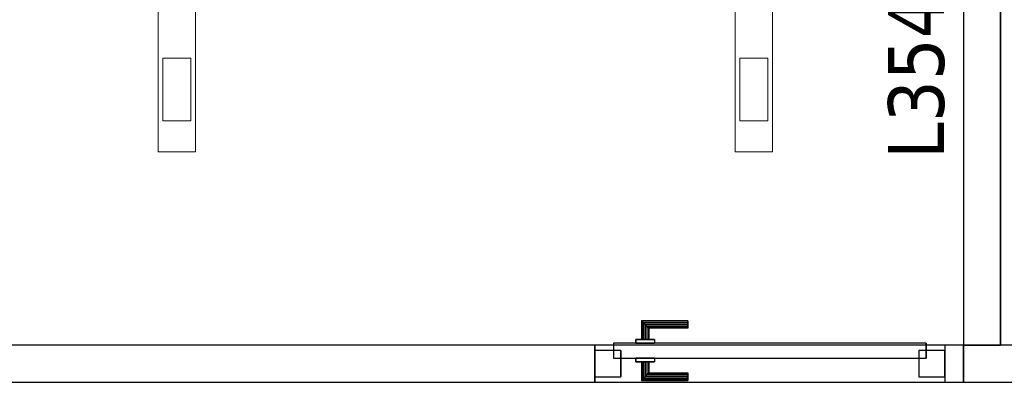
# Model space of a CAD drawing. Header units: metres. Extents: x 397.7 to 427.5, y 12.7 to 28.4.
# Tile 3 of 147: x 401.8 to 404.4, y 17.2 to 18.1. Entities that reach past the tile are written whole.
import ezdxf

# ---------------------------------------------------------------- set-up
doc = ezdxf.new("R2010")
doc.units = ezdxf.units.M
doc.layers.add('01_CARPINTERIA', color=5, linetype='Continuous', lineweight=25, true_color=0x0000ff)
for name, color, linetype, lineweight in [('A-DETL-GENF-OTLN', 7, 'Continuous', 18), ('A-GENM-____-OTLN', 7, 'Continuous', 18), ('A-WALL-____-MCUT', 7, 'Continuous', 25), ('A-WALL-____-OTLN', 7, 'Continuous', 25), ('E-ELEC-FIXT-IDEN', 7, 'Continuous', 30)]:
    doc.layers.add(name, color=color, linetype=linetype, lineweight=lineweight)
doc.styles.add('Tahoma_4', font='tahoma.ttf', dxfattribs={"height": 0.15})

# ---------------------------------------------------------------- blocks, each defined once
blk = doc.blocks.new('Family - Mampara P3-156225-06_ENLLUMENAT_P3')
at = {"layer": 'A-WALL-____-MCUT', "color": 253, "true_color": 0xaaaaaa}
for p, q in [((6.9366, 0.1), (6.5953, 0.1)), ((6.9366, 0), (6.9366, 0.1)), ((6.5953, 0), (6.9366, 0))]:
    blk.add_line(p, q, dxfattribs=at)
at = {"layer": 'A-WALL-____-OTLN', "color": 253, "true_color": 0xaaaaaa}
for p, q in [((6.9366, 0.1), (0, 0.1)), ((6.9366, 0), (6.9366, 0.1)), ((0, 0), (6.9366, 0))]:
    blk.add_line(p, q, dxfattribs=at)
at = {"layer": 'A-WALL-____-OTLN', "color": 253, "lineweight": 18, "true_color": 0xaaaaaa}
blk.add_line((0, 0), (6.9366, 0), dxfattribs=at)
blk = doc.blocks.new('Family - Evans P3-156290-06_ENLLUMENAT_P3')
at = {"layer": 'A-WALL-____-MCUT', "color": 253, "true_color": 0xaaaaaa}
for p, q in [((4.2282, 0.1), (0.0198, 0.1)), ((4.2282, 0), (4.2282, 0.1)), ((5.1682, 0.1), (5.1682, 0)), ((5.2182, 0.1), (5.1682, 0.1)), ((5.2182, 0), (5.2182, 0.1)), ((0, 0), (4.2282, 0)), ((5.1682, 0), (5.2182, 0))]:
    blk.add_line(p, q, dxfattribs=at)
at = {"layer": 'A-WALL-____-OTLN', "color": 253, "true_color": 0xaaaaaa}
for p, q in [((5.2182, 0.1), (0.0198, 0.1)), ((5.1682, 0.1), (4.2282, 0.1)), ((4.2282, 0.1), (4.2282, 0)), ((5.1682, 0.1), (5.1682, 0)), ((5.2182, 0), (5.2182, 0.1)), ((0, 0), (5.2182, 0)), ((4.2282, 0), (5.1682, 0))]:
    blk.add_line(p, q, dxfattribs=at)
at = {"layer": 'A-WALL-____-OTLN', "color": 253, "lineweight": 18, "true_color": 0xaaaaaa}
blk.add_line((0, 0), (5.2182, 0), dxfattribs=at)
blk = doc.blocks.new('Family - Vano porta P3-156292-06_ENLLUMENAT_P3')
at = {"layer": 'A-GENM-____-OTLN', "color": 253, "true_color": 0xaaaaaa}
for p, q in [((404.267, 17.2662), (403.327, 17.2662)), ((403.327, 17.2662), (403.327, 17.1662)), ((403.327, 17.2662), (404.267, 17.2662)), ((403.327, 17.1662), (403.327, 17.2662)), ((404.267, 17.1662), (404.267, 17.2662)), ((404.267, 17.1662), (404.267, 17.2662)), ((403.327, 17.1662), (404.267, 17.1662)), ((404.267, 17.1662), (403.327, 17.1662))]:
    blk.add_line(p, q, dxfattribs=at)
blk = doc.blocks.new('Family - LONDR55-XX_ZZ-ARQ-CAA-M3D-Londres55-156363-06_ENLLUMENAT_P3')
at = {"layer": '01_CARPINTERIA', "color": 161, "true_color": 0xaaaaff}
for p, q in [((0.1263, 0.1487), (0.125, 0.15)), ((0.125, 0.15), (0.125, 0.1)), ((0.125, 0.15), (0.1263, 0.1487)), ((0.25, 0.15), (0.125, 0.15)), ((0.13, 0.145), (0.1263, 0.1487)), ((0.1263, 0.1487), (0.1263, 0.1)), ((0.1263, 0.1487), (0.1263, 0.1)), ((0.1263, 0.1487), (0.13, 0.145)), ((0.25, 0.1487), (0.1263, 0.1487)), ((0.25, 0.1487), (0.1263, 0.1487)), ((0.135, 0.14), (0.13, 0.145)), ((0.13, 0.145), (0.13, 0.1)), ((0.13, 0.145), (0.13, 0.1)), ((0.13, 0.145), (0.135, 0.14)), ((0.25, 0.145), (0.13, 0.145)), ((0.25, 0.145), (0.13, 0.145)), ((0.135, 0.1), (0.135, 0.14)), ((0.135, 0.14), (0.135, 0.1)), ((0.135, 0.14), (0.14, 0.135)), ((0.14, 0.135), (0.135, 0.14)), ((0.135, 0.14), (0.25, 0.14)), ((0.25, 0.14), (0.135, 0.14)), ((0.14, 0.135), (0.14, 0.1)), ((0.14, 0.135), (0.1437, 0.1313)), ((0.1437, 0.1313), (0.14, 0.135)), ((0.14, 0.135), (0.14, 0.1)), ((0.25, 0.135), (0.14, 0.135)), ((0.25, 0.135), (0.14, 0.135)), ((0.25, 0.1487), (0.25, 0.15)), ((0.25, 0.15), (0.25, 0.1487)), ((0.25, 0.145), (0.25, 0.1487)), ((0.25, 0.1487), (0.25, 0.145)), ((0.25, 0.145), (0.25, 0.14)), ((0.25, 0.14), (0.25, 0.145)), ((0.25, 0.14), (0.25, 0.135)), ((0.25, 0.135), (0.25, 0.14)), ((0.25, 0.135), (0.25, 0.1313)), ((0.25, 0.1313), (0.25, 0.135)), ((0.1437, 0.1313), (0.1437, 0.1)), ((0.1437, 0.1313), (0.145, 0.13)), ((0.145, 0.13), (0.1437, 0.1313)), ((0.1437, 0.1313), (0.1437, 0.1)), ((0.25, 0.1313), (0.1437, 0.1313)), ((0.25, 0.1313), (0.1437, 0.1313)), ((0.145, 0.13), (0.145, 0.1)), ((0.25, 0.13), (0.145, 0.13)), ((0.25, 0.1313), (0.25, 0.13)), ((0.25, 0.13), (0.25, 0.1313)), ((0.89, 0.09), (0.05, 0.09)), ((0.05, 0.09), (0.05, 0.05)), ((0.89, 0.09), (0.05, 0.09)), ((0.05, 0.09), (0.05, 0.05)), ((0.16, 0.1), (0.11, 0.1)), ((0.11, 0.1), (0.16, 0.1)), ((0.11, 0.1), (0.11, 0.09)), ((0.11, 0.09), (0.11, 0.1)), ((0.16, 0.09), (0.11, 0.09)), ((0.11, 0.09), (0.16, 0.09)), ((0.1263, 0.1), (0.125, 0.1)), ((0.125, 0.1), (0.1263, 0.1)), ((0.13, 0.1), (0.1263, 0.1)), ((0.1263, 0.1), (0.13, 0.1)), ((0.135, 0.1), (0.13, 0.1)), ((0.13, 0.1), (0.135, 0.1)), ((0.14, 0.1), (0.135, 0.1)), ((0.135, 0.1), (0.14, 0.1)), ((0.14, 0.1), (0.1437, 0.1)), ((0.1437, 0.1), (0.14, 0.1)), ((0.1437, 0.1), (0.145, 0.1)), ((0.145, 0.1), (0.1437, 0.1)), ((0.16, 0.1), (0.16, 0.09)), ((0.16, 0.1), (0.16, 0.09)), ((0.89, 0.05), (0.89, 0.09)), ((0.89, 0.09), (0.89, 0.05)), ((0.07, 0.07), (0, 0.07)), ((0, 0.07), (0, 0)), ((0.07, 0.07), (0, 0.07)), ((0, 0.07), (0, 0)), ((0.07, 0), (0.07, 0.07)), ((0.07, 0.07), (0.07, 0)), ((0.94, 0.07), (0.87, 0.07)), ((0.87, 0.07), (0.87, 0)), ((0.94, 0.07), (0.87, 0.07)), ((0.87, 0.07), (0.87, 0)), ((0.94, 0), (0.94, 0.07)), ((0.94, 0.07), (0.94, 0)), ((0.05, 0.05), (0.89, 0.05)), ((0.05, 0.05), (0.89, 0.05)), ((0.11, 0.05), (0.16, 0.05)), ((0.16, 0.05), (0.11, 0.05)), ((0.11, 0.05), (0.11, 0.04)), ((0.11, 0.04), (0.11, 0.05)), ((0.11, 0.04), (0.16, 0.04)), ((0.16, 0.04), (0.11, 0.04)), ((0.1263, 0.04), (0.125, 0.04)), ((0.125, 0.04), (0.1263, 0.04)), ((0.125, 0.04), (0.125, -0.01)), ((0.13, 0.04), (0.1263, 0.04)), ((0.1263, 0.04), (0.13, 0.04)), ((0.1263, 0.04), (0.1263, -0.0087)), ((0.1263, 0.04), (0.1263, -0.0087)), ((0.13, 0.04), (0.135, 0.04)), ((0.135, 0.04), (0.13, 0.04)), ((0.13, 0.04), (0.13, -0.005)), ((0.13, 0.04), (0.13, -0.005)), ((0.135, 0.04), (0.14, 0.04)), ((0.14, 0.04), (0.135, 0.04)), ((0.135, 0), (0.135, 0.04)), ((0.135, 0.04), (0.135, 0)), ((0.14, 0.04), (0.1437, 0.04)), ((0.1437, 0.04), (0.14, 0.04)), ((0.14, 0.04), (0.14, 0.005)), ((0.14, 0.04), (0.14, 0.005)), ((0.1437, 0.04), (0.145, 0.04)), ((0.145, 0.04), (0.1437, 0.04)), ((0.1437, 0.04), (0.1437, 0.0087)), ((0.1437, 0.04), (0.1437, 0.0087)), ((0.145, 0.04), (0.145, 0.01)), ((0.16, 0.05), (0.16, 0.04)), ((0.16, 0.05), (0.16, 0.04)), ((0, 0), (0.07, 0)), ((0, 0), (0.07, 0)), ((0.14, 0.005), (0.135, 0)), ((0.135, 0), (0.14, 0.005)), ((0.25, 0), (0.135, 0)), ((0.135, 0), (0.25, 0)), ((0.1437, 0.0087), (0.14, 0.005)), ((0.14, 0.005), (0.1437, 0.0087)), ((0.14, 0.005), (0.25, 0.005)), ((0.14, 0.005), (0.25, 0.005)), ((0.145, 0.01), (0.1437, 0.0087)), ((0.1437, 0.0087), (0.145, 0.01)), ((0.1437, 0.0087), (0.25, 0.0087)), ((0.1437, 0.0087), (0.25, 0.0087)), ((0.145, 0.01), (0.25, 0.01)), ((0.25, 0.0087), (0.25, 0.01)), ((0.25, 0.01), (0.25, 0.0087)), ((0.25, 0.005), (0.25, 0.0087)), ((0.25, 0.0087), (0.25, 0.005)), ((0.25, 0.005), (0.25, 0)), ((0.25, 0), (0.25, 0.005)), ((0.25, 0), (0.25, -0.005)), ((0.25, -0.005), (0.25, 0)), ((0.87, 0), (0.94, 0)), ((0.87, 0), (0.94, 0)), ((0.125, -0.01), (0.1263, -0.0087)), ((0.1263, -0.0087), (0.125, -0.01)), ((0.125, -0.01), (0.25, -0.01)), ((0.1263, -0.0087), (0.13, -0.005)), ((0.13, -0.005), (0.1263, -0.0087)), ((0.1263, -0.0087), (0.25, -0.0087)), ((0.1263, -0.0087), (0.25, -0.0087)), ((0.13, -0.005), (0.135, 0)), ((0.135, 0), (0.13, -0.005)), ((0.13, -0.005), (0.25, -0.005)), ((0.13, -0.005), (0.25, -0.005)), ((0.25, -0.005), (0.25, -0.0087)), ((0.25, -0.0087), (0.25, -0.005)), ((0.25, -0.0087), (0.25, -0.01)), ((0.25, -0.01), (0.25, -0.0087))]:
    blk.add_line(p, q, dxfattribs=at)
blk = doc.blocks.new('Family - Porta P3-156364-06_ENLLUMENAT_P3')
blk.add_blockref('Family - LONDR55-XX_ZZ-ARQ-CAA-M3D-Londres55-156363-06_ENLLUMENAT_P3', (0, 0))
blk = doc.blocks.new('Family - Mampara P3-156372-06_ENLLUMENAT_P3')
at = {"layer": 'A-WALL-____-MCUT', "color": 253, "true_color": 0xaaaaaa}
for p, q in [((6.1554, 0.1), (4.6685, 0.1)), ((6.1554, 0), (6.1554, 0.1)), ((4.6685, 0), (6.1554, 0))]:
    blk.add_line(p, q, dxfattribs=at)
at = {"layer": 'A-WALL-____-OTLN', "color": 253, "true_color": 0xaaaaaa}
for p, q in [((0.8932, 0.1), (6.1554, 0.1)), ((6.1554, 0.1), (6.1554, 0)), ((0.8932, 0), (6.1554, 0))]:
    blk.add_line(p, q, dxfattribs=at)
at = {"layer": 'A-WALL-____-OTLN', "color": 253, "lineweight": 18, "true_color": 0xaaaaaa}
blk.add_line((0, 0), (6.1554, 0), dxfattribs=at)
blk = doc.blocks.new('LONDR55-XX_ZZ-ARQ-CAA-M3D-Londres55_ifc-1-06_ENLLUMENAT_P3')
at = {"layer": '01_CARPINTERIA', "color": 253, "lineweight": 18, "true_color": 0xaaaaaa}
blk.add_blockref('Family - Porta P3-156364-06_ENLLUMENAT_P3', (403.327, 17.1812), dxfattribs=at)
at = {"layer": 'A-GENM-____-OTLN', "color": 253, "lineweight": 18, "true_color": 0xaaaaaa}
blk.add_blockref('Family - Vano porta P3-156292-06_ENLLUMENAT_P3', (0, 0), dxfattribs=at)
at = {"layer": 'A-WALL-____-OTLN', "color": 253, "lineweight": 18, "true_color": 0xaaaaaa}
for name, p, rotation in [('Family - Mampara P3-156372-06_ENLLUMENAT_P3', (404.317, 23.4217), 270), ('Family - Mampara P3-156225-06_ENLLUMENAT_P3', (411.2536, 17.2662), 180)]:
    blk.add_blockref(name, p, dxfattribs=dict(at, rotation=rotation))
blk.add_blockref('Family - Evans P3-156290-06_ENLLUMENAT_P3', (399.0988, 17.1662), dxfattribs=at)
blk = doc.blocks.new('ZYR_06_02_05 LLuminària Suspesa - L 12 D-850702-06_ENLLUMENAT_P3')
at = {"layer": 'A-DETL-GENF-OTLN', "color": 92, "true_color": 0x00c400}
for p, q in [((-0.84, 0.05), (0.84, 0.05)), ((-0.84, -0.05), (-0.84, 0.05)), ((-0.756, 0.0375), (-0.588, 0.0375)), ((-0.756, -0.0375), (-0.756, 0.0375)), ((-0.588, 0.0375), (-0.588, -0.0375)), ((0.588, 0.0375), (0.756, 0.0375)), ((0.588, -0.0375), (0.588, 0.0375)), ((0.756, 0.0375), (0.756, -0.0375)), ((0.84, 0.05), (0.84, -0.05)), ((0.84, -0.05), (-0.84, -0.05)), ((-0.588, -0.0375), (-0.756, -0.0375)), ((0.756, -0.0375), (0.588, -0.0375))]:
    blk.add_line(p, q, dxfattribs=at)

msp = doc.modelspace()

# ---------------------------------------------------------------- block references
at = {"lineweight": 5}
msp.add_blockref('LONDR55-XX_ZZ-ARQ-CAA-M3D-Londres55_ifc-1-06_ENLLUMENAT_P3', (0, 0), dxfattribs=at)
at = {"layer": 'A-DETL-GENF-OTLN', "color": 92, "true_color": 0x00c400, "rotation": 89.9999999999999}
for p in [(402.2039, 18.6243), (403.7539, 18.6243)]:
    msp.add_blockref('ZYR_06_02_05 LLuminària Suspesa - L 12 D-850702-06_ENLLUMENAT_P3', p, dxfattribs=at)

# ---------------------------------------------------------------- next in the draw order: texts
at = {"layer": 'E-ELEC-FIXT-IDEN', "insert": (404.1148, 17.7657), "char_height": 0.15, "width": 0.721519, "attachment_point": 1, "rotation": 90, "style": 'Tahoma_4', "bg_fill": 3, "box_fill_scale": 1.25, "bg_fill_color": 256, "bg_fill_true_color": 13158600, "bg_fill_transparency": 0}
msp.add_mtext('L354.4', dxfattribs=at)

doc.saveas('drawing.dxf')
